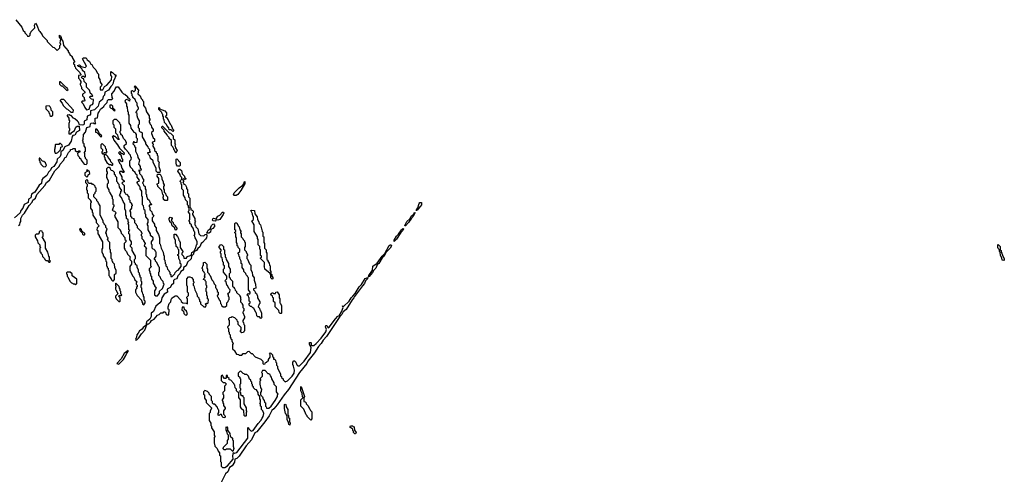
# Model space of a CAD drawing. Extents: x 2776963 to 2884430, y 684484 to 829250.
# Tile 39 of 256: x 2827668 to 2839940, y 751775 to 757445. Entities that reach past the tile are written whole.
import ezdxf

# ---------------------------------------------------------------- set-up
doc = ezdxf.new("R2010")
doc.units = 0

msp = doc.modelspace()

# ---------------------------------------------------------------- linework, layer by layer
at = {"layer": '0CON20XD'}
for points in [[(2827618, 757445), (2827695, 757350), (2827712, 757312), (2827730, 757295), (2827732, 757282), (2827758, 757258), (2827765, 757240), (2827785, 757240), (2827798, 757252), (2827800, 757275), (2827808, 757282), (2827812, 757298), (2827858, 757342), (2827853, 757375), (2827865, 757400), (2827885, 757370), (2827905, 757310), (2827917, 757297), (2827950, 757255), (2827952, 757242), (2828010, 757185), (2828012, 757172), (2828082, 757102), (2828098, 757098), (2828135, 757060), (2828168, 757092), (2828170, 757125), (2828180, 757135), (2828172, 757155), (2828180, 757205), (2828164, 757225), (2828165, 757250), (2828178, 757245), (2828186, 757225), (2828188, 757198), (2828206, 757175), (2828212, 757122), (2828270, 757055), (2828270, 757045), (2828290, 757025), (2828292, 757012), (2828320, 756985), (2828320, 756975), (2828350, 756925), (2828350, 756915), (2828340, 756905), (2828340, 756895), (2828350, 756885), (2828350, 756865), (2828360, 756855), (2828362, 756842), (2828418, 756788), (2828420, 756775), (2828430, 756765), (2828428, 756752), (2828402, 756748), (2828400, 756715), (2828418, 756698), (2828420, 756685), (2828430, 756675), (2828430, 756655), (2828422, 756648), (2828420, 756635), (2828440, 756605), (2828440, 756585), (2828480, 756545), (2828478, 756532), (2828450, 756515), (2828450, 756495), (2828470, 756475), (2828470, 756455), (2828480, 756445), (2828480, 756435), (2828475, 756430), (2828445, 756430), (2828440, 756415), (2828457, 756397), (2828478, 756348), (2828502, 756322), (2828535, 756328), (2828552, 756378), (2828575, 756388), (2828585, 756400), (2828588, 756448), (2828562, 756452), (2828540, 756475), (2828545, 756490), (2828575, 756490), (2828580, 756495), (2828572, 756502), (2828568, 756518), (2828550, 756525), (2828538, 756568), (2828502, 756602), (2828500, 756645), (2828472, 756672), (2828468, 756708), (2828452, 756712), (2828440, 756725), (2828445, 756740), (2828465, 756740), (2828475, 756730), (2828488, 756732), (2828490, 756755), (2828482, 756762), (2828480, 756785), (2828452, 756812), (2828448, 756828), (2828418, 756858), (2828402, 756862), (2828390, 756875), (2828415, 756880), (2828435, 756860), (2828485, 756850), (2828500, 756865), (2828452, 756958), (2828465, 756970), (2828495, 756970), (2828510, 756945), (2828522, 756938), (2828537, 756925), (2828555, 756890), (2828565, 756888), (2828582, 756852), (2828615, 756820), (2828632, 756782), (2828650, 756765), (2828650, 756725), (2828667, 756697), (2828670, 756665), (2828690, 756635), (2828688, 756622), (2828670, 756605), (2828672, 756572), (2828705, 756570), (2828725, 756610), (2828755, 756628), (2828813, 756695), (2828818, 756735), (2828804, 756755), (2828802, 756798), (2828825, 756787), (2828855, 756758), (2828866, 756756), (2828868, 756745), (2828857, 756733), (2828855, 756712), (2828837, 756683), (2828834, 756655), (2828822, 756628), (2828805, 756612), (2828775, 756565), (2828728, 756542), (2828723, 756505), (2828709, 756485), (2828699, 756451), (2828660, 756415), (2828644, 756365), (2828600, 756320), (2828550, 756310), (2828552, 756265), (2828544, 756256), (2828507, 756243), (2828503, 756197), (2828472, 756178), (2828473, 756145), (2828466, 756135), (2828445, 756128), (2828412, 756132), (2828402, 756165), (2828390, 756180), (2828355, 756210), (2828340, 756215), (2828308, 756248), (2828295, 756250), (2828285, 756260), (2828260, 756255), (2828260, 756245), (2828280, 756215), (2828280, 756195), (2828290, 756185), (2828285, 756160), (2828280, 756155), (2828280, 756105), (2828288, 756085), (2828287, 756063), (2828280, 756055), (2828282, 756022), (2828308, 756022), (2828310, 756035), (2828353, 756065), (2828367, 756103), (2828385, 756118), (2828408, 756118), (2828414, 756065), (2828377, 756043), (2828356, 756005), (2828331, 755999), (2828320, 755990), (2828310, 755930), (2828278, 755882), (2828231, 755859), (2828206, 755815), (2828182, 755798), (2828181, 755765), (2828172, 755738), (2828136, 755705), (2828129, 755671), (2828094, 755616), (2828064, 755596), (2828051, 755569), (2828025, 755545), (2828007, 755503), (2827955, 755463), (2827944, 755446), (2827939, 755401), (2827910, 755380), (2827857, 755293), (2827815, 755270), (2827806, 755224), (2827776, 755205), (2827773, 755167), (2827725, 755141), (2827706, 755094), (2827683, 755067), (2827672, 755038), (2827605, 754975)], [(2828105, 755558), (2828160, 755615), (2828172, 755645), (2828218, 755692), (2828232, 755725), (2828248, 755732), (2828275, 755790), (2828300, 755815), (2828302, 755825), (2828325, 755830), (2828335, 755840), (2828358, 755838), (2828360, 755815), (2828375, 755800), (2828395, 755800), (2828405, 755810), (2828418, 755808), (2828418, 755792), (2828402, 755788), (2828390, 755775), (2828392, 755752), (2828410, 755735), (2828412, 755722), (2828428, 755708), (2828432, 755692), (2828472, 755642), (2828495, 755640), (2828508, 755652), (2828510, 755695), (2828490, 755715), (2828490, 755725), (2828480, 755735), (2828480, 755775), (2828470, 755785), (2828490, 755805), (2828490, 755845), (2828473, 755873), (2828470, 755895), (2828460, 755905), (2828460, 755925), (2828450, 755935), (2828460, 755945), (2828462, 756015), (2828488, 756042), (2828505, 756100), (2828548, 756112), (2828552, 756145), (2828560, 756155), (2828585, 756160), (2828595, 756150), (2828618, 756152), (2828610, 756165), (2828610, 756215), (2828638, 756222), (2828645, 756280), (2828660, 756295), (2828675, 756328), (2828718, 756362), (2828720, 756375), (2828758, 756412), (2828762, 756435), (2828775, 756450), (2828815, 756450), (2828828, 756462), (2828820, 756475), (2828818, 756522), (2828847, 756553), (2828856, 756584), (2828875, 756608), (2828895, 756608), (2828942, 756542), (2828962, 756522), (2828980, 756515), (2829010, 756485), (2829012, 756472), (2829025, 756470), (2829040, 756455), (2829035, 756430), (2829025, 756440), (2828995, 756450), (2828982, 756438), (2828980, 756425), (2828997, 756397), (2829000, 756365), (2829008, 756355), (2829010, 756305), (2829020, 756295), (2829020, 756265), (2829030, 756255), (2829030, 756155), (2829050, 756125), (2829052, 756092), (2829092, 756042), (2829110, 756035), (2829110, 756025), (2829120, 756015), (2829120, 755975), (2829130, 755965), (2829128, 755912), (2829105, 755910), (2829095, 755920), (2829085, 755920), (2829080, 755895), (2829100, 755875), (2829100, 755865), (2829110, 755855), (2829110, 755805), (2829137, 755757), (2829140, 755725), (2829160, 755695), (2829150, 755645), (2829160, 755635), (2829160, 755625), (2829170, 755615), (2829170, 755595), (2829180, 755585), (2829178, 755562), (2829165, 755570), (2829150, 755565), (2829160, 755555), (2829160, 755525), (2829185, 755500), (2829202, 755462), (2829210, 755455), (2829210, 755425), (2829202, 755418), (2829200, 755405), (2829208, 755398), (2829212, 755382), (2829230, 755365), (2829230, 755335), (2829240, 755325), (2829240, 755275), (2829250, 755265), (2829250, 755245), (2829262, 755212), (2829280, 755195), (2829292, 755162), (2829310, 755145), (2829308, 755132), (2829292, 755138), (2829282, 755128), (2829280, 755115), (2829288, 755108), (2829290, 755075), (2829315, 755050), (2829320, 755025), (2829340, 754995), (2829320, 754975), (2829320, 754935), (2829348, 754895), (2829350, 754875), (2829367, 754847), (2829370, 754815), (2829397, 754767), (2829410, 754725), (2829410, 754655), (2829420, 754645), (2829430, 754595), (2829457, 754547), (2829460, 754515), (2829470, 754495), (2829470, 754455), (2829478, 754445), (2829480, 754405), (2829490, 754395), (2829490, 754375), (2829500, 754365), (2829512, 754332), (2829528, 754318), (2829530, 754305), (2829540, 754295), (2829540, 754275), (2829550, 754265), (2829552, 754242), (2829568, 754242), (2829600, 754275), (2829605, 754290), (2829630, 754315), (2829645, 754320), (2829680, 754365), (2829680, 754395), (2829670, 754405), (2829670, 754435), (2829650, 754465), (2829650, 754495), (2829640, 754505), (2829640, 754515), (2829650, 754525), (2829650, 754575), (2829642, 754582), (2829638, 754598), (2829620, 754615), (2829620, 754635), (2829610, 754655), (2829610, 754695), (2829592, 754725), (2829592, 754768), (2829608, 754768), (2829635, 754740), (2829647, 754717), (2829650, 754695), (2829660, 754685), (2829668, 754665), (2829670, 754605), (2829700, 754555), (2829700, 754545), (2829690, 754535), (2829690, 754515), (2829708, 754495), (2829712, 754472), (2829745, 754470), (2829755, 754490), (2829798, 754502), (2829810, 754515), (2829815, 754540), (2829825, 754550), (2829840, 754550), (2829842, 754562), (2829862, 754598), (2829870, 754635), (2829880, 754645), (2829880, 754675), (2829865, 754710), (2829853, 754723), (2829850, 754745), (2829840, 754755), (2829850, 754765), (2829850, 754795), (2829842, 754802), (2829830, 754845), (2829810, 754875), (2829808, 754888), (2829790, 754905), (2829790, 754925), (2829780, 754935), (2829780, 754945), (2829790, 754955), (2829790, 755025), (2829773, 755043), (2829770, 755055), (2829780, 755065), (2829780, 755095), (2829772, 755102), (2829770, 755125), (2829760, 755135), (2829760, 755175), (2829735, 755200), (2829732, 755222), (2829710, 755255), (2829710, 755315), (2829690, 755335), (2829690, 755385), (2829682, 755392), (2829680, 755415), (2829670, 755425), (2829672, 755438), (2829690, 755455), (2829690, 755475), (2829672, 755492), (2829670, 755515), (2829640, 755555), (2829642, 755568), (2829655, 755580), (2829665, 755580), (2829686, 755566), (2829692, 755522), (2829720, 755495), (2829722, 755482), (2829740, 755465), (2829735, 755450), (2829725, 755450), (2829715, 755460), (2829702, 755458), (2829700, 755445), (2829708, 755438), (2829710, 755425), (2829700, 755415), (2829708, 755408), (2829712, 755392), (2829725, 755390), (2829735, 755380), (2829748, 755355), (2829748, 755338), (2829760, 755325), (2829760, 755285), (2829770, 755275), (2829770, 755235), (2829787, 755217), (2829790, 755205), (2829790, 755105), (2829800, 755095), (2829802, 755072), (2829818, 755068), (2829830, 755055), (2829830, 755035), (2829822, 755028), (2829820, 755015), (2829850, 754965), (2829850, 754935), (2829860, 754925), (2829850, 754915), (2829850, 754885), (2829858, 754878), (2829862, 754862), (2829890, 754835), (2829900, 754775), (2829922, 754752), (2829965, 754750), (2829980, 754765), (2829995, 754770), (2829999, 754749), (2829996, 754725), (2829985, 754708), (2829946, 754665), (2829929, 754655), (2829915, 754611), (2829890, 754590), (2829872, 754565), (2829840, 754550), (2829835, 754520), (2829810, 754495), (2829805, 754461), (2829758, 754422), (2829744, 754376), (2829710, 754355), (2829708, 754332), (2829699, 754315), (2829676, 754304), (2829665, 754274), (2829639, 754251), (2829625, 754215), (2829596, 754204), (2829586, 754194), (2829584, 754155), (2829559, 754135), (2829545, 754105), (2829507, 754085), (2829509, 754045), (2829469, 754021), (2829438, 753975), (2829433, 753935), (2829415, 753913), (2829366, 753874), (2829334, 753805), (2829306, 753784), (2829306, 753744), (2829291, 753709), (2829247, 753675), (2829238, 753632), (2829207, 753605), (2829194, 753586), (2829160, 753565), (2829146, 753534), (2829127, 753515), (2829124, 753485), (2829110, 753455), (2829115, 753450), (2829128, 753452), (2829153, 753477), (2829184, 753526), (2829228, 753572), (2829252, 753638), (2829265, 753650), (2829278, 753652), (2829298, 753672), (2829310, 753695), (2829345, 753710), (2829385, 753760), (2829405, 753770), (2829425, 753790), (2829455, 753790), (2829465, 753800), (2829475, 753800), (2829488, 753788), (2829490, 753775), (2829502, 753762), (2829528, 753762), (2829530, 753825), (2829520, 753835), (2829520, 753865), (2829532, 753905), (2829552, 753928), (2829554, 753956), (2829565, 753970)], [(2828255, 756560), (2828270, 756575), (2828262, 756582), (2828260, 756595), (2828242, 756602), (2828175, 756670), (2828162, 756668), (2828162, 756642), (2828185, 756620), (2828198, 756618), (2828255, 756560)], [(2829415, 755540), (2829385, 755540), (2829370, 755555), (2829370, 755595), (2829330, 755665), (2829330, 755685), (2829300, 755715), (2829288, 755748), (2829272, 755762), (2829270, 755775), (2829260, 755785), (2829265, 755790), (2829298, 755792), (2829290, 755805), (2829290, 755825), (2829272, 755842), (2829268, 755858), (2829240, 755895), (2829240, 755915), (2829200, 755985), (2829198, 756028), (2829185, 756040), (2829172, 756042), (2829160, 756055), (2829160, 756085), (2829150, 756095), (2829150, 756135), (2829160, 756145), (2829160, 756185), (2829140, 756215), (2829130, 756245), (2829130, 756275), (2829120, 756285), (2829120, 756295), (2829128, 756302), (2829132, 756318), (2829148, 756332), (2829150, 756345), (2829133, 756373), (2829130, 756405), (2829120, 756415), (2829108, 756448), (2829080, 756475), (2829080, 756485), (2829070, 756495), (2829070, 756515), (2829060, 756525), (2829062, 756558), (2829075, 756560), (2829085, 756550), (2829095, 756550), (2829110, 756565), (2829110, 756595), (2829100, 756605), (2829105, 756620), (2829150, 756565), (2829142, 756522), (2829170, 756495), (2829182, 756462), (2829200, 756445), (2829200, 756435), (2829210, 756425), (2829210, 756375), (2829235, 756340), (2829250, 756295), (2829280, 756245), (2829280, 756215), (2829290, 756205), (2829290, 756195), (2829280, 756185), (2829280, 756165), (2829290, 756155), (2829292, 756142), (2829305, 756130), (2829310, 756105), (2829330, 756075), (2829330, 756055), (2829312, 756038), (2829310, 756025), (2829332, 755972), (2829347, 755957), (2829350, 755925), (2829322, 755918), (2829320, 755905), (2829330, 755895), (2829328, 755868), (2829348, 755835), (2829350, 755815), (2829370, 755795), (2829370, 755785), (2829380, 755775), (2829380, 755755), (2829390, 755745), (2829390, 755685), (2829410, 755665), (2829400, 755655), (2829400, 755615), (2829420, 755565), (2829415, 755540)], [(2828065, 756240), (2828080, 756255), (2828080, 756295), (2828060, 756315), (2828060, 756335), (2828048, 756358), (2828035, 756370), (2827992, 756368), (2827992, 756332), (2828030, 756295), (2828030, 756285), (2828040, 756275), (2828042, 756252), (2828055, 756240), (2828065, 756240)], [(2828335, 756290), (2828340, 756315), (2828218, 756448), (2828185, 756450), (2828172, 756438), (2828172, 756432), (2828198, 756405), (2828210, 756375), (2828252, 756332), (2828265, 756330), (2828305, 756290), (2828335, 756290)], [(2828855, 756310), (2828858, 756318), (2828830, 756345), (2828828, 756368), (2828815, 756380), (2828792, 756378), (2828792, 756352), (2828805, 756340), (2828818, 756338), (2828842, 756312), (2828855, 756310)], [(2829575, 756050), (2829555, 756070), (2829532, 756072), (2829528, 756098), (2829500, 756125), (2829498, 756138), (2829473, 756163), (2829470, 756195), (2829460, 756205), (2829460, 756235), (2829450, 756245), (2829450, 756265), (2829442, 756272), (2829438, 756288), (2829403, 756323), (2829402, 756348), (2829410, 756345), (2829412, 756332), (2829475, 756308), (2829497, 756285), (2829497, 756253), (2829480, 756235), (2829500, 756225), (2829500, 756215), (2829520, 756195), (2829542, 756142), (2829555, 756130), (2829572, 756082), (2829587, 756067), (2829575, 756050)], [(2829385, 754000), (2829410, 754035), (2829412, 754058), (2829448, 754092), (2829470, 754145), (2829460, 754155), (2829458, 754178), (2829430, 754205), (2829418, 754238), (2829400, 754255), (2829400, 754295), (2829410, 754305), (2829410, 754355), (2829402, 754362), (2829378, 754418), (2829362, 754432), (2829360, 754445), (2829350, 754455), (2829350, 754465), (2829370, 754495), (2829370, 754545), (2829362, 754552), (2829358, 754568), (2829345, 754580), (2829332, 754582), (2829320, 754595), (2829320, 754635), (2829310, 754645), (2829310, 754675), (2829330, 754705), (2829330, 754725), (2829300, 754755), (2829300, 754775), (2829270, 754825), (2829270, 754875), (2829260, 754885), (2829260, 754905), (2829270, 754915), (2829270, 754955), (2829240, 754985), (2829240, 755015), (2829230, 755025), (2829230, 755065), (2829220, 755075), (2829210, 755125), (2829200, 755135), (2829200, 755235), (2829190, 755245), (2829190, 755305), (2829170, 755335), (2829170, 755355), (2829160, 755365), (2829158, 755378), (2829135, 755400), (2829130, 755415), (2829142, 755428), (2829158, 755432), (2829160, 755445), (2829133, 755483), (2829130, 755505), (2829115, 755520), (2829108, 755538), (2829080, 755565), (2829078, 755578), (2829050, 755605), (2829050, 755615), (2829040, 755625), (2829040, 755685), (2829058, 755702), (2829060, 755725), (2829052, 755732), (2829050, 755755), (2829030, 755775), (2829030, 755785), (2828985, 755830), (2828970, 755855), (2828970, 755875), (2828998, 755902), (2829000, 755915), (2828990, 755925), (2828988, 755938), (2828960, 755965), (2828948, 755998), (2828930, 756015), (2828930, 756025), (2828920, 756035), (2828920, 756055), (2828930, 756065), (2828930, 756135), (2828922, 756142), (2828918, 756158), (2828875, 756200), (2828845, 756200), (2828830, 756185), (2828830, 756145), (2828840, 756135), (2828840, 756105), (2828860, 756085), (2828860, 756035), (2828888, 756008), (2828890, 755985), (2828908, 755952), (2828895, 755950), (2828858, 755988), (2828845, 755990), (2828835, 756000), (2828820, 755985), (2828828, 755978), (2828842, 755942), (2828888, 755885), (2828912, 755842), (2828970, 755785), (2828965, 755760), (2828955, 755770), (2828942, 755772), (2828915, 755800), (2828900, 755785), (2828912, 755772), (2828928, 755758), (2828940, 755715), (2828950, 755705), (2828950, 755675), (2828942, 755672), (2828915, 755700), (2828890, 755695), (2828898, 755688), (2828910, 755655), (2828927, 755637), (2828940, 755595), (2828970, 755545), (2828965, 755540), (2828955, 755540), (2828945, 755550), (2828915, 755550), (2828910, 755545), (2828910, 755535), (2828940, 755485), (2828942, 755462), (2828970, 755435), (2828968, 755422), (2828952, 755418), (2828940, 755405), (2828970, 755375), (2828970, 755295), (2828978, 755288), (2828982, 755272), (2828998, 755268), (2829030, 755235), (2829030, 755205), (2829040, 755195), (2829040, 755175), (2829060, 755155), (2829060, 755145), (2829070, 755135), (2829068, 755122), (2829060, 755120), (2829060, 755095), (2829040, 755065), (2829040, 755055), (2829050, 755045), (2829050, 754995), (2829060, 754985), (2829062, 754972), (2829090, 754965), (2829090, 754955), (2829100, 754945), (2829100, 754915), (2829120, 754895), (2829120, 754885), (2829130, 754875), (2829132, 754852), (2829180, 754805), (2829180, 754795), (2829190, 754785), (2829190, 754775), (2829180, 754765), (2829180, 754755), (2829190, 754745), (2829190, 754715), (2829210, 754695), (2829210, 754685), (2829230, 754655), (2829220, 754625), (2829238, 754608), (2829240, 754595), (2829250, 754585), (2829240, 754575), (2829240, 754505), (2829300, 754445), (2829300, 754375), (2829310, 754365), (2829282, 754338), (2829280, 754315), (2829290, 754305), (2829290, 754285), (2829298, 754278), (2829300, 754255), (2829310, 754245), (2829310, 754215), (2829330, 754185), (2829330, 754155), (2829350, 754135), (2829350, 754125), (2829370, 754095), (2829350, 754065), (2829350, 754015), (2829365, 754000), (2829385, 754000)], [(2829615, 755780), (2829598, 755818), (2829590, 755825), (2829588, 755838), (2829580, 755845), (2829578, 755858), (2829560, 755875), (2829560, 755895), (2829552, 755905), (2829560, 755915), (2829558, 755938), (2829530, 755965), (2829530, 755975), (2829510, 755995), (2829508, 756008), (2829470, 756055), (2829468, 756068), (2829440, 756095), (2829442, 756118), (2829448, 756118), (2829532, 756032), (2829548, 756028), (2829580, 755995), (2829580, 755965), (2829600, 755945), (2829600, 755895), (2829608, 755885), (2829600, 755875), (2829607, 755867), (2829610, 755845), (2829630, 755815), (2829615, 755780)], [(2828685, 755980), (2828690, 755995), (2828662, 756022), (2828648, 756058), (2828628, 756078), (2828612, 756078), (2828612, 756042), (2828628, 756038), (2828685, 755980)], [(2828125, 755780), (2828145, 755790), (2828178, 755822), (2828180, 755855), (2828200, 755865), (2828198, 755878), (2828175, 755900), (2828165, 755900), (2828155, 755890), (2828115, 755890), (2828110, 755885), (2828108, 755858), (2828100, 755845), (2828108, 755835), (2828100, 755825), (2828100, 755805), (2828112, 755782), (2828125, 755780)], [(2828715, 755770), (2828722, 755788), (2828735, 755790), (2828745, 755780), (2828760, 755795), (2828750, 755805), (2828750, 755825), (2828740, 755835), (2828738, 755858), (2828695, 755900), (2828680, 755885), (2828680, 755845), (2828700, 755825), (2828700, 755805), (2828692, 755798), (2828690, 755785), (2828702, 755772), (2828715, 755770)], [(2828825, 755630), (2828830, 755635), (2828828, 755648), (2828802, 755672), (2828800, 755695), (2828770, 755725), (2828768, 755738), (2828745, 755760), (2828722, 755758), (2828720, 755735), (2828730, 755725), (2828730, 755705), (2828752, 755662), (2828785, 755640), (2828805, 755640), (2828815, 755630), (2828825, 755630)], [(2827985, 755610), (2828000, 755625), (2827988, 755658), (2827968, 755678), (2827952, 755682), (2827918, 755718), (2827912, 755718), (2827910, 755695), (2827920, 755685), (2827920, 755665), (2827928, 755658), (2827932, 755642), (2827962, 755612), (2827985, 755610)], [(2829215, 753890), (2829230, 753915), (2829230, 753935), (2829220, 753945), (2829220, 753985), (2829210, 753995), (2829210, 754015), (2829202, 754022), (2829200, 754045), (2829190, 754055), (2829190, 754095), (2829180, 754105), (2829180, 754135), (2829190, 754145), (2829190, 754175), (2829180, 754185), (2829180, 754225), (2829170, 754235), (2829170, 754255), (2829160, 754265), (2829160, 754285), (2829150, 754295), (2829150, 754325), (2829130, 754355), (2829130, 754375), (2829112, 754392), (2829110, 754405), (2829100, 754415), (2829100, 754455), (2829110, 754465), (2829110, 754495), (2829070, 754565), (2829070, 754595), (2829050, 754615), (2829050, 754635), (2829060, 754645), (2829060, 754675), (2829040, 754705), (2829040, 754765), (2829030, 754775), (2829030, 754805), (2829040, 754815), (2829030, 754825), (2829030, 754885), (2829020, 754895), (2829020, 754905), (2829030, 754915), (2829020, 754925), (2829018, 754948), (2829000, 754965), (2829000, 754995), (2828990, 755005), (2828992, 755055), (2828980, 755085), (2828980, 755145), (2828957, 755177), (2828938, 755228), (2828910, 755255), (2828918, 755262), (2828920, 755275), (2828930, 755285), (2828930, 755305), (2828940, 755315), (2828912, 755355), (2828908, 755388), (2828890, 755405), (2828890, 755415), (2828880, 755425), (2828880, 755475), (2828862, 755492), (2828860, 755505), (2828850, 755515), (2828848, 755538), (2828828, 755558), (2828812, 755562), (2828802, 755572), (2828798, 755588), (2828785, 755600), (2828765, 755600), (2828750, 755585), (2828750, 755555), (2828760, 755545), (2828760, 755525), (2828750, 755515), (2828750, 755475), (2828760, 755465), (2828770, 755435), (2828770, 755405), (2828760, 755395), (2828760, 755355), (2828780, 755325), (2828780, 755305), (2828788, 755298), (2828790, 755285), (2828820, 755235), (2828820, 755215), (2828830, 755205), (2828830, 755145), (2828840, 755135), (2828840, 755115), (2828832, 755108), (2828830, 755085), (2828820, 755075), (2828832, 755062), (2828848, 755058), (2828870, 755035), (2828862, 755028), (2828850, 754995), (2828890, 754925), (2828890, 754855), (2828920, 754825), (2828920, 754815), (2828930, 754805), (2828932, 754782), (2828958, 754758), (2828960, 754745), (2828978, 754728), (2828980, 754705), (2828990, 754695), (2828990, 754675), (2828970, 754655), (2828970, 754595), (2828980, 754585), (2828982, 754572), (2829000, 754555), (2829012, 754522), (2829050, 754485), (2829040, 754475), (2829040, 754455), (2829060, 754435), (2829060, 754395), (2829040, 754365), (2829040, 754315), (2829050, 754305), (2829072, 754252), (2829090, 754235), (2829102, 754202), (2829130, 754175), (2829120, 754165), (2829120, 754145), (2829130, 754135), (2829130, 754115), (2829120, 754105), (2829130, 754095), (2829110, 754075), (2829110, 754045), (2829118, 754028), (2829130, 754005), (2829188, 753948), (2829190, 753925), (2829200, 753915), (2829200, 753895), (2829215, 753890)], [(2829665, 755620), (2829635, 755620), (2829623, 755633), (2829618, 755655), (2829620, 755705), (2829625, 755710), (2829670, 755665), (2829670, 755625), (2829665, 755620)], [(2827655, 754880), (2827668, 754892), (2827672, 754915), (2827682, 754928), (2827683, 754965), (2827703, 755005), (2827728, 755032), (2827785, 755128), (2827822, 755168), (2827832, 755195), (2827863, 755217), (2827883, 755265), (2827980, 755375), (2828003, 755415), (2828040, 755445), (2828105, 755558)], [(2828505, 755480), (2828518, 755492), (2828522, 755508), (2828540, 755525), (2828538, 755548), (2828515, 755570), (2828502, 755568), (2828508, 755552), (2828480, 755535), (2828480, 755505), (2828505, 755480)], [(2829505, 755190), (2829475, 755190), (2829462, 755202), (2829460, 755215), (2829450, 755225), (2829460, 755235), (2829460, 755255), (2829450, 755265), (2829440, 755315), (2829390, 755365), (2829390, 755375), (2829380, 755385), (2829382, 755398), (2829400, 755405), (2829400, 755465), (2829380, 755495), (2829385, 755520), (2829418, 755518), (2829438, 755475), (2829440, 755455), (2829458, 755425), (2829458, 755408), (2829470, 755385), (2829470, 755375), (2829460, 755365), (2829460, 755335), (2829470, 755325), (2829470, 755295), (2829480, 755285), (2829492, 755252), (2829510, 755235), (2829510, 755195), (2829505, 755190)], [(2828835, 754190), (2828850, 754205), (2828850, 754265), (2828870, 754285), (2828870, 754315), (2828853, 754353), (2828850, 754395), (2828830, 754415), (2828830, 754425), (2828820, 754435), (2828820, 754455), (2828810, 754465), (2828810, 754535), (2828800, 754545), (2828800, 754575), (2828790, 754585), (2828790, 754665), (2828770, 754685), (2828770, 754695), (2828760, 754705), (2828768, 754712), (2828770, 754725), (2828760, 754735), (2828750, 754775), (2828740, 754785), (2828760, 754835), (2828740, 754855), (2828740, 754875), (2828720, 754895), (2828720, 754905), (2828710, 754915), (2828710, 754935), (2828670, 755005), (2828670, 755125), (2828650, 755155), (2828648, 755168), (2828630, 755185), (2828628, 755198), (2828590, 755235), (2828590, 755265), (2828608, 755282), (2828610, 755295), (2828620, 755305), (2828620, 755345), (2828610, 755355), (2828608, 755368), (2828588, 755388), (2828575, 755390), (2828565, 755400), (2828532, 755402), (2828520, 755415), (2828518, 755438), (2828505, 755450), (2828490, 755435), (2828490, 755415), (2828510, 755395), (2828510, 755365), (2828500, 755355), (2828500, 755325), (2828507, 755317), (2828510, 755285), (2828520, 755275), (2828520, 755225), (2828550, 755195), (2828550, 755185), (2828560, 755175), (2828560, 755165), (2828550, 755155), (2828550, 755095), (2828570, 755065), (2828570, 755045), (2828580, 755035), (2828580, 755005), (2828620, 754945), (2828620, 754915), (2828660, 754875), (2828632, 754848), (2828630, 754825), (2828640, 754815), (2828640, 754775), (2828660, 754755), (2828660, 754745), (2828700, 754675), (2828700, 754595), (2828690, 754585), (2828690, 754545), (2828708, 754515), (2828708, 754498), (2828725, 754480), (2828737, 754457), (2828740, 754435), (2828750, 754425), (2828750, 754375), (2828760, 754365), (2828760, 754355), (2828770, 754345), (2828770, 754325), (2828780, 754315), (2828780, 754255), (2828788, 754248), (2828792, 754232), (2828810, 754215), (2828812, 754202), (2828825, 754190), (2828835, 754190)], [(2830342, 755252), (2830332, 755262), (2830342, 755285), (2830402, 755348), (2830449, 755381), (2830462, 755398), (2830464, 755416), (2830475, 755427), (2830476, 755395), (2830468, 755392), (2830425, 755314), (2830385, 755264), (2830365, 755254), (2830342, 755252)], [(2832615, 755064), (2832610, 755065), (2832612, 755075), (2832632, 755098), (2832646, 755154), (2832655, 755164), (2832677, 755167), (2832674, 755135), (2832665, 755119), (2832638, 755092), (2832631, 755075), (2832615, 755064)], [(2830105, 754932), (2830080, 754935), (2830072, 754945), (2830075, 754960), (2830085, 754970), (2830118, 754962), (2830137, 754993), (2830162, 755008), (2830194, 755046), (2830210, 755045), (2830213, 755035), (2830205, 755017), (2830161, 754955), (2830136, 754946), (2830115, 754950), (2830105, 754932)], [(2830815, 754210), (2830800, 754225), (2830800, 754255), (2830792, 754262), (2830788, 754278), (2830722, 754332), (2830720, 754365), (2830710, 754375), (2830720, 754385), (2830720, 754415), (2830670, 754465), (2830670, 754475), (2830680, 754485), (2830680, 754495), (2830670, 754505), (2830670, 754575), (2830660, 754585), (2830660, 754615), (2830640, 754635), (2830640, 754705), (2830630, 754715), (2830630, 754735), (2830590, 754805), (2830590, 754885), (2830560, 754935), (2830580, 754955), (2830580, 754985), (2830573, 754993), (2830570, 755025), (2830552, 755055), (2830550, 755065), (2830555, 755070), (2830596, 755066), (2830600, 755025), (2830627, 754987), (2830630, 754955), (2830650, 754925), (2830652, 754902), (2830670, 754885), (2830680, 754835), (2830687, 754827), (2830690, 754805), (2830700, 754795), (2830700, 754745), (2830710, 754735), (2830710, 754665), (2830720, 754655), (2830720, 754595), (2830740, 754575), (2830740, 754545), (2830750, 754535), (2830750, 754455), (2830760, 754445), (2830760, 754435), (2830777, 754407), (2830780, 754385), (2830790, 754375), (2830790, 754315), (2830800, 754305), (2830800, 754275), (2830810, 754265), (2830810, 754245), (2830828, 754225), (2830815, 754210)], [(2832475, 754873), (2832470, 754875), (2832477, 754895), (2832495, 754927), (2832529, 754961), (2832547, 754995), (2832580, 755020), (2832585, 755037), (2832595, 755040), (2832566, 754985), (2832550, 754970), (2832515, 754914), (2832475, 754873)], [(2829615, 754820), (2829600, 754835), (2829598, 754858), (2829585, 754860), (2829570, 754875), (2829558, 754908), (2829540, 754925), (2829540, 754935), (2829530, 754945), (2829530, 754965), (2829545, 754980), (2829570, 754975), (2829570, 754965), (2829560, 754955), (2829560, 754935), (2829580, 754915), (2829582, 754902), (2829610, 754875), (2829610, 754865), (2829630, 754835), (2829615, 754820)], [(2830002, 754782), (2830007, 754805), (2830018, 754822), (2830043, 754837), (2830060, 754880), (2830074, 754896), (2830085, 754900), (2830094, 754884), (2830094, 754865), (2830075, 754840), (2830050, 754830), (2830046, 754795), (2830025, 754783), (2830002, 754782)], [(2830675, 753720), (2830658, 753738), (2830635, 753740), (2830622, 753752), (2830620, 753785), (2830612, 753792), (2830588, 753848), (2830572, 753852), (2830558, 753868), (2830545, 753870), (2830530, 753885), (2830530, 753905), (2830540, 753915), (2830540, 753925), (2830530, 753935), (2830530, 753975), (2830522, 753982), (2830518, 753998), (2830500, 754015), (2830515, 754030), (2830525, 754020), (2830540, 754035), (2830540, 754045), (2830520, 754075), (2830520, 754225), (2830512, 754232), (2830508, 754248), (2830492, 754262), (2830488, 754278), (2830460, 754305), (2830460, 754325), (2830440, 754355), (2830440, 754395), (2830430, 754405), (2830430, 754435), (2830410, 754465), (2830410, 754485), (2830402, 754492), (2830400, 754515), (2830390, 754525), (2830392, 754538), (2830410, 754555), (2830410, 754585), (2830392, 754602), (2830390, 754615), (2830380, 754625), (2830380, 754655), (2830370, 754665), (2830370, 754725), (2830360, 754735), (2830360, 754775), (2830350, 754785), (2830350, 754795), (2830360, 754805), (2830360, 754815), (2830350, 754825), (2830350, 754905), (2830355, 754910), (2830375, 754910), (2830390, 754875), (2830405, 754860), (2830410, 754825), (2830430, 754805), (2830420, 754795), (2830420, 754785), (2830430, 754775), (2830430, 754735), (2830450, 754715), (2830452, 754702), (2830470, 754685), (2830470, 754675), (2830480, 754665), (2830480, 754615), (2830470, 754605), (2830470, 754575), (2830490, 754555), (2830490, 754545), (2830507, 754517), (2830507, 754503), (2830500, 754495), (2830500, 754465), (2830508, 754458), (2830532, 754402), (2830550, 754385), (2830550, 754325), (2830567, 754297), (2830570, 754255), (2830590, 754225), (2830590, 754195), (2830608, 754145), (2830610, 754095), (2830582, 754088), (2830580, 754075), (2830598, 754058), (2830602, 754042), (2830618, 754028), (2830630, 753995), (2830630, 753975), (2830660, 753925), (2830660, 753905), (2830652, 753898), (2830640, 753865), (2830658, 753848), (2830660, 753825), (2830668, 753818), (2830680, 753785), (2830680, 753745), (2830690, 753735), (2830675, 753720)], [(2828045, 754420), (2828050, 754435), (2828040, 754445), (2828040, 754485), (2828030, 754495), (2828020, 754545), (2827990, 754595), (2827990, 754665), (2827950, 754735), (2827960, 754745), (2827960, 754785), (2827952, 754792), (2827948, 754808), (2827925, 754810), (2827912, 754798), (2827910, 754785), (2827898, 754772), (2827875, 754770), (2827862, 754758), (2827860, 754735), (2827888, 754685), (2827892, 754662), (2827920, 754635), (2827920, 754615), (2827930, 754605), (2827920, 754595), (2827920, 754555), (2827930, 754545), (2827932, 754532), (2827947, 754517), (2827952, 754492), (2827978, 754468), (2827980, 754455), (2827992, 754442), (2828015, 754440), (2828032, 754422), (2828045, 754420)], [(2828475, 754760), (2828480, 754765), (2828478, 754778), (2828442, 754812), (2828438, 754828), (2828425, 754840), (2828412, 754838), (2828422, 754812), (2828448, 754788), (2828452, 754772), (2828465, 754760), (2828475, 754760)], [(2832335, 754680), (2832334, 754695), (2832365, 754746), (2832391, 754769), (2832426, 754825), (2832445, 754842), (2832450, 754835), (2832445, 754814), (2832418, 754792), (2832365, 754708), (2832335, 754680)], [(2829565, 753970), (2829585, 753990), (2829595, 753990), (2829605, 754000), (2829625, 754000), (2829678, 753948), (2829682, 753932), (2829702, 753912), (2829745, 753910), (2829758, 753902), (2829760, 753965), (2829752, 753972), (2829750, 753985), (2829770, 754005), (2829770, 754035), (2829760, 754045), (2829760, 754115), (2829750, 754135), (2829753, 754215), (2829773, 754237), (2829787, 754237), (2829808, 754228), (2829830, 754205), (2829830, 754185), (2829840, 754175), (2829840, 754165), (2829830, 754155), (2829830, 754135), (2829840, 754125), (2829850, 754075), (2829877, 754027), (2829880, 753995), (2829900, 753975), (2829900, 753965), (2829910, 753955), (2829910, 753935), (2829920, 753925), (2829922, 753902), (2829962, 753862), (2829988, 753862), (2829990, 753885), (2829980, 753895), (2829995, 753910), (2830005, 753900), (2830018, 753912), (2830020, 753955), (2830010, 753965), (2830010, 753995), (2830000, 754005), (2830000, 754045), (2829990, 754055), (2829990, 754095), (2830000, 754105), (2830000, 754125), (2829990, 754135), (2829990, 754175), (2829982, 754182), (2829978, 754198), (2829960, 754205), (2829962, 754218), (2829980, 754235), (2829970, 754245), (2829980, 754275), (2829972, 754282), (2829968, 754298), (2829952, 754312), (2829950, 754335), (2829940, 754345), (2829948, 754352), (2829950, 754375), (2829960, 754385), (2829960, 754415), (2829975, 754420), (2830000, 754395), (2830000, 754345), (2830010, 754335), (2830010, 754295), (2830030, 754275), (2830030, 754265), (2830040, 754255), (2830062, 754202), (2830080, 754185), (2830092, 754152), (2830110, 754135), (2830110, 754105), (2830118, 754098), (2830120, 754085), (2830130, 754075), (2830130, 754055), (2830140, 754045), (2830140, 754015), (2830132, 754008), (2830130, 753995), (2830138, 753988), (2830152, 753952), (2830167, 753937), (2830170, 753905), (2830178, 753898), (2830182, 753882), (2830202, 753862), (2830228, 753862), (2830248, 753882), (2830250, 753915), (2830268, 753932), (2830270, 753945), (2830280, 753955), (2830280, 753985), (2830272, 753992), (2830270, 754015), (2830260, 754025), (2830288, 754052), (2830290, 754075), (2830273, 754093), (2830258, 754128), (2830250, 754135), (2830240, 754175), (2830230, 754185), (2830232, 754198), (2830250, 754215), (2830250, 754245), (2830210, 754295), (2830210, 754335), (2830220, 754345), (2830220, 754375), (2830210, 754385), (2830210, 754415), (2830200, 754425), (2830190, 754475), (2830180, 754485), (2830180, 754525), (2830170, 754535), (2830170, 754555), (2830178, 754562), (2830180, 754575), (2830152, 754605), (2830153, 754617), (2830175, 754640), (2830188, 754638), (2830207, 754617), (2830210, 754605), (2830210, 754585), (2830220, 754575), (2830220, 754525), (2830230, 754515), (2830230, 754485), (2830237, 754477), (2830240, 754455), (2830270, 754405), (2830270, 754365), (2830290, 754335), (2830290, 754305), (2830300, 754295), (2830280, 754275), (2830280, 754235), (2830290, 754225), (2830292, 754212), (2830320, 754185), (2830322, 754122), (2830340, 754105), (2830340, 754095), (2830348, 754088), (2830352, 754072), (2830370, 754055), (2830372, 754042), (2830410, 754005), (2830410, 753995), (2830420, 753985), (2830420, 753965), (2830430, 753955), (2830420, 753945), (2830420, 753925), (2830440, 753905), (2830440, 753895), (2830450, 753885), (2830450, 753855), (2830460, 753845), (2830460, 753815), (2830452, 753808), (2830450, 753795), (2830468, 753745), (2830468, 753725), (2830450, 753695), (2830450, 753675), (2830458, 753668), (2830460, 753645), (2830470, 753635), (2830470, 753565), (2830462, 753558), (2830458, 753542), (2830435, 753540), (2830422, 753552), (2830420, 753565), (2830430, 753575), (2830430, 753605), (2830392, 753642), (2830390, 753675), (2830382, 753682), (2830378, 753698), (2830348, 753728), (2830315, 753740), (2830305, 753730), (2830282, 753728), (2830270, 753715), (2830270, 753705), (2830280, 753695), (2830280, 753635), (2830262, 753618), (2830260, 753605), (2830270, 753595), (2830270, 753555), (2830278, 753548), (2830280, 753525), (2830290, 753515), (2830290, 753485), (2830300, 753475), (2830300, 753465), (2830310, 753455), (2830310, 753435), (2830330, 753405), (2830320, 753395), (2830322, 753342), (2830350, 753315), (2830350, 753305), (2830372, 753272), (2830395, 753270), (2830405, 753260), (2830435, 753260), (2830455, 753280), (2830485, 753280), (2830512, 753308), (2830525, 753310), (2830552, 753282), (2830565, 753280), (2830602, 753242), (2830675, 753210), (2830700, 753185), (2830700, 753155), (2830705, 753150), (2830728, 753152), (2830732, 753168), (2830748, 753172), (2830752, 753188), (2830768, 753192), (2830770, 753205), (2830790, 753235), (2830790, 753265), (2830780, 753275), (2830795, 753290), (2830820, 753265), (2830820, 753245), (2830830, 753235), (2830832, 753212), (2830845, 753210), (2830858, 753198), (2830860, 753175), (2830870, 753165), (2830870, 753135), (2830880, 753125), (2830880, 753105), (2830918, 753025), (2830920, 753005), (2830930, 752995), (2830932, 752982), (2830950, 752965), (2830952, 752952), (2830975, 752930), (2831005, 752940), (2831065, 752998), (2831090, 753035), (2831092, 753075), (2831082, 753122), (2831072, 753145), (2831072, 753175), (2831085, 753190), (2831095, 753190), (2831110, 753175), (2831122, 753142), (2831135, 753130), (2831155, 753130), (2831213, 753185), (2831294, 753295), (2831300, 753355), (2831282, 753395), (2831282, 753418), (2831295, 753420), (2831300, 753415), (2831300, 753385), (2831305, 753380), (2831335, 753380), (2831365, 753408), (2831425, 753474), (2831485, 753553), (2831492, 753582), (2831478, 753615), (2831485, 753630), (2831495, 753630), (2831513, 753603), (2831525, 753612), (2831605, 753716), (2831634, 753746), (2831648, 753752), (2831679, 753801), (2831700, 753855), (2831692, 753878), (2831705, 753870), (2831774, 753935), (2831799, 753975), (2831821, 753995), (2831848, 754032), (2831898, 754112), (2831929, 754141), (2831974, 754216), (2832005, 754230), (2832003, 754215), (2831980, 754190), (2831965, 754156), (2831941, 754125), (2831839, 753991), (2831834, 753975), (2831810, 753950), (2831735, 753832), (2831698, 753802), (2831685, 753770), (2831657, 753743), (2831493, 753495), (2831451, 753449), (2831425, 753405), (2831392, 753368), (2831341, 753289), (2831258, 753185), (2831245, 753155), (2831157, 753045), (2831017, 752833), (2830964, 752766), (2830875, 752643), (2830835, 752593), (2830809, 752572), (2830777, 752505), (2830725, 752430), (2830625, 752305), (2830599, 752291), (2830555, 752206), (2830491, 752129), (2830405, 752000), (2830375, 751974), (2830348, 751962), (2830345, 751925), (2830315, 751882), (2830281, 751859), (2830261, 751805), (2830231, 751779), (2830173, 751665)], [(2832015, 754240), (2832018, 754255), (2832067, 754323), (2832069, 754371), (2832122, 754408), (2832184, 754495), (2832220, 754530), (2832275, 754627), (2832285, 754636), (2832296, 754636), (2832300, 754625), (2832285, 754595), (2832230, 754540), (2832212, 754495), (2832187, 754473), (2832145, 754404), (2832122, 754388), (2832105, 754344), (2832080, 754320), (2832065, 754292), (2832025, 754244), (2832015, 754240)], [(2839935, 754440), (2839913, 754445), (2839910, 754475), (2839892, 754505), (2839890, 754545), (2839880, 754555), (2839880, 754575), (2839865, 754590), (2839860, 754605), (2839860, 754635), (2839865, 754640), (2839890, 754615), (2839890, 754575), (2839900, 754565), (2839900, 754545), (2839910, 754535), (2839920, 754495), (2839938, 754465), (2839940, 754445), (2839935, 754440)], [(2828365, 754140), (2828380, 754155), (2828378, 754208), (2828322, 754252), (2828320, 754275), (2828298, 754298), (2828262, 754298), (2828252, 754288), (2828250, 754275), (2828260, 754265), (2828260, 754245), (2828268, 754238), (2828292, 754182), (2828312, 754162), (2828325, 754160), (2828335, 754150), (2828355, 754150), (2828365, 754140)], [(2828915, 753930), (2828920, 753935), (2828920, 753975), (2828900, 753995), (2828915, 754010), (2828925, 754000), (2828940, 754015), (2828930, 754025), (2828930, 754055), (2828920, 754065), (2828920, 754085), (2828910, 754095), (2828908, 754118), (2828865, 754160), (2828860, 754155), (2828860, 754125), (2828870, 754115), (2828860, 754105), (2828860, 754085), (2828868, 754078), (2828890, 754025), (2828862, 753998), (2828860, 753985), (2828872, 753962), (2828902, 753932), (2828915, 753930)], [(2830925, 753780), (2830915, 753780), (2830902, 753792), (2830898, 753818), (2830850, 753865), (2830850, 753915), (2830832, 753932), (2830830, 753975), (2830822, 753982), (2830818, 753998), (2830800, 754015), (2830802, 754028), (2830815, 754040), (2830825, 754040), (2830835, 754030), (2830855, 754030), (2830862, 754048), (2830875, 754050), (2830900, 754015), (2830900, 753975), (2830910, 753965), (2830910, 753915), (2830920, 753905), (2830930, 753875), (2830930, 753785), (2830925, 753780)], [(2829745, 753760), (2829760, 753775), (2829748, 753808), (2829722, 753832), (2829718, 753858), (2829692, 753858), (2829690, 753825), (2829708, 753808), (2829712, 753782), (2829732, 753762), (2829745, 753760)], [(2828905, 753150), (2828963, 753207), (2828992, 753258), (2829002, 753288), (2829020, 753305), (2829020, 753320), (2828968, 753282), (2828933, 753217), (2828880, 753155), (2828905, 753150)], [(2830225, 751860), (2830259, 751881), (2830330, 751965), (2830326, 752005), (2830332, 752048), (2830345, 752040), (2830375, 752047), (2830512, 752225), (2830512, 752358), (2830520, 752355), (2830522, 752342), (2830552, 752312), (2830579, 752321), (2830640, 752410), (2830673, 752445), (2830692, 752475), (2830702, 752495), (2830710, 752535), (2830700, 752565), (2830683, 752583), (2830680, 752615), (2830670, 752625), (2830670, 752655), (2830660, 752665), (2830670, 752675), (2830670, 752705), (2830660, 752715), (2830660, 752745), (2830640, 752775), (2830640, 752795), (2830618, 752828), (2830602, 752832), (2830582, 752852), (2830580, 752865), (2830570, 752875), (2830570, 752895), (2830560, 752905), (2830560, 752925), (2830550, 752935), (2830548, 752948), (2830532, 752962), (2830518, 752998), (2830498, 753018), (2830475, 753020), (2830465, 753030), (2830452, 753032), (2830425, 753060), (2830412, 753058), (2830390, 753035), (2830390, 753005), (2830410, 752985), (2830410, 752975), (2830420, 752965), (2830420, 752905), (2830410, 752895), (2830410, 752855), (2830420, 752845), (2830420, 752825), (2830412, 752818), (2830410, 752805), (2830420, 752795), (2830422, 752772), (2830435, 752760), (2830448, 752758), (2830450, 752745), (2830460, 752735), (2830460, 752655), (2830490, 752605), (2830490, 752565), (2830500, 752555), (2830490, 752545), (2830490, 752505), (2830485, 752500), (2830475, 752500), (2830465, 752510), (2830460, 752565), (2830430, 752595), (2830430, 752605), (2830420, 752615), (2830420, 752705), (2830400, 752735), (2830400, 752795), (2830385, 752800), (2830370, 752815), (2830370, 752835), (2830353, 752853), (2830350, 752885), (2830340, 752895), (2830338, 752908), (2830298, 752948), (2830280, 752955), (2830278, 752968), (2830260, 752985), (2830258, 753008), (2830242, 753008), (2830240, 752975), (2830235, 752970), (2830222, 752972), (2830202, 752992), (2830200, 753005), (2830195, 753010), (2830180, 753005), (2830180, 752945), (2830202, 752922), (2830225, 752920), (2830240, 752905), (2830238, 752892), (2830220, 752875), (2830220, 752815), (2830200, 752795), (2830200, 752775), (2830210, 752765), (2830208, 752728), (2830190, 752705), (2830190, 752695), (2830200, 752685), (2830200, 752665), (2830210, 752655), (2830210, 752635), (2830230, 752605), (2830230, 752595), (2830210, 752565), (2830210, 752525), (2830225, 752510), (2830230, 752495), (2830225, 752480), (2830202, 752482), (2830190, 752495), (2830185, 752520), (2830165, 752520), (2830155, 752510), (2830142, 752512), (2830140, 752535), (2830150, 752545), (2830150, 752575), (2830142, 752582), (2830128, 752618), (2830098, 752648), (2830085, 752650), (2830072, 752662), (2830070, 752685), (2830060, 752695), (2830060, 752745), (2830030, 752775), (2830028, 752788), (2830008, 752808), (2829975, 752820), (2829960, 752805), (2829960, 752775), (2829970, 752765), (2829970, 752725), (2829990, 752695), (2829992, 752672), (2830060, 752605), (2830060, 752595), (2830040, 752565), (2830040, 752545), (2830030, 752535), (2830030, 752445), (2830050, 752415), (2830050, 752385), (2830060, 752375), (2830060, 752355), (2830090, 752305), (2830090, 752265), (2830100, 752255), (2830100, 752245), (2830090, 752235), (2830090, 752165), (2830097, 752157), (2830100, 752125), (2830130, 752095), (2830142, 752062), (2830160, 752045), (2830160, 752015), (2830170, 752005), (2830170, 751935), (2830180, 751925), (2830180, 751875), (2830195, 751860), (2830225, 751860)], [(2830775, 752600), (2830803, 752627), (2830854, 752696), (2830880, 752745), (2830880, 752765), (2830890, 752775), (2830870, 752805), (2830870, 752865), (2830840, 752895), (2830840, 752915), (2830810, 752965), (2830808, 752988), (2830792, 753002), (2830788, 753018), (2830775, 753030), (2830765, 753030), (2830728, 753068), (2830695, 753070), (2830680, 753045), (2830690, 753035), (2830690, 752995), (2830660, 752965), (2830670, 752955), (2830670, 752945), (2830660, 752935), (2830660, 752895), (2830667, 752887), (2830670, 752855), (2830680, 752835), (2830678, 752808), (2830670, 752795), (2830670, 752765), (2830695, 752740), (2830702, 752712), (2830717, 752697), (2830720, 752675), (2830730, 752665), (2830730, 752625), (2830740, 752615), (2830742, 752602), (2830775, 752600)], [(2831295, 752450), (2831250, 752495), (2831250, 752505), (2831240, 752515), (2831208, 752588), (2831170, 752625), (2831170, 752705), (2831200, 752735), (2831192, 752742), (2831190, 752785), (2831170, 752815), (2831170, 752865), (2831175, 752870), (2831218, 752745), (2831210, 752735), (2831210, 752685), (2831225, 752680), (2831240, 752665), (2831240, 752655), (2831265, 752630), (2831282, 752592), (2831290, 752585), (2831292, 752572), (2831310, 752555), (2831310, 752465), (2831295, 752450)], [(2831035, 752390), (2831022, 752395), (2831020, 752425), (2831002, 752455), (2831000, 752495), (2830990, 752525), (2830980, 752535), (2830970, 752595), (2830970, 752645), (2830975, 752650), (2830986, 752646), (2830990, 752615), (2831010, 752585), (2831010, 752515), (2831017, 752507), (2831020, 752485), (2831030, 752475), (2831030, 752435), (2831040, 752415), (2831035, 752390)], [(2830325, 752060), (2830295, 752090), (2830245, 752090), (2830235, 752080), (2830215, 752080), (2830200, 752095), (2830208, 752102), (2830210, 752115), (2830258, 752162), (2830260, 752195), (2830270, 752215), (2830270, 752265), (2830260, 752275), (2830250, 752315), (2830240, 752325), (2830240, 752365), (2830245, 752370), (2830258, 752355), (2830260, 752325), (2830288, 752285), (2830292, 752252), (2830320, 752225), (2830320, 752205), (2830328, 752195), (2830327, 752127), (2830337, 752095), (2830325, 752060)], [(2831855, 752280), (2831845, 752280), (2831830, 752295), (2831830, 752315), (2831822, 752322), (2831818, 752338), (2831782, 752362), (2831792, 752378), (2831815, 752380), (2831825, 752370), (2831838, 752368), (2831840, 752325), (2831860, 752295), (2831855, 752280)]]:
    msp.add_lwpolyline(points, dxfattribs=at)

doc.saveas('drawing.dxf')
